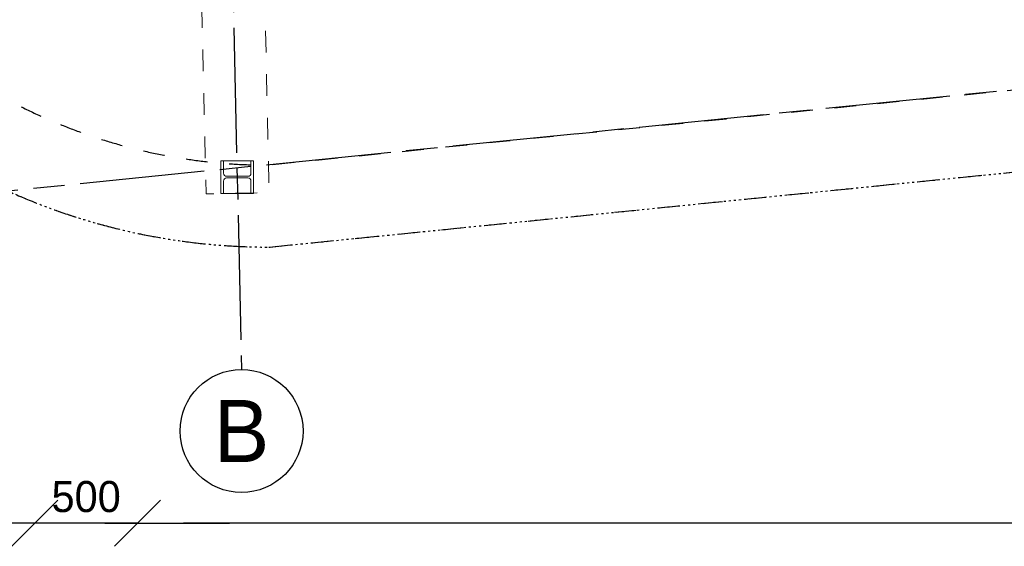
# Model space of a CAD drawing. Header units: millimetres. Extents: x -39200 to 51213, y -35420 to 51000.
# Tile 25 of 178: x -7286 to -2481, y -15694 to -13124. Entities that reach past the tile are written whole.
import ezdxf

# ---------------------------------------------------------------- set-up
doc = ezdxf.new("R2010")
doc.units = ezdxf.units.MM
doc.header["$LTSCALE"] = 100
doc.header["$PDMODE"] = 1
doc.header["$PDSIZE"] = -2
for name, pattern in [('[LS] ISO-08 Long Dashed Short Dashed', [9.144, 6.096, -0.762, 1.524, -0.762]), ('[LS] Type-1', [2.12, 1.06, -1.06]), ('HIDDEN2', [0.25, 0.1, -0.15])]:
    doc.linetypes.add(name, pattern=pattern)
doc.layers.get('0').update_dxf_attribs({"lineweight": 5})
doc.layers.add('Constructie _ STAAL', color=6, linetype='Continuous', lineweight=5, true_color=0xff00ff)
for name, color, linetype, lineweight in [('Geen', 7, 'Continuous', 9), ('Maatlijnen', 7, 'Continuous', 9), ('none', 7, 'Continuous', 13)]:
    doc.layers.add(name, color=color, linetype=linetype, lineweight=lineweight)
doc.styles.add('Century Gothic', font='Century-Gothic_9791.ttf')
doc.dimstyles.new('Arch', dxfattribs={"dimtxt": 101.056134, "dimasz": 224.482422, "dimexe": 317.5, "dimexo": 158.75, "dimgap": 158.75, "dimtad": 1, "dimdec": 4, "dimtxsty": 'Century Gothic', "dimblk": 'VW_SLASH-2', "dimblk1": 'VW_SLASH-2', "dimblk2": 'VW_SLASH-2', "dimcen": 0, "dimdle": 158.75, "dimazin": 0, "dimtfac": 1, "dimtdec": 4, "dimtix": 1, "dimtmove": 0, "dimatfit": 0, "dimldrblk": 'VW_FILLEDARROW', "dimfxl": 1, "dimfrac": 2, "dimtolj": 1, "dimarcsym": 0})

# ---------------------------------------------------------------- blocks, each defined once
blk = doc.blocks.new('Groep-1')
at = {"layer": 'Geen', "color": 5, "linetype": '[LS] ISO-08 Long Dashed Short Dashed', "lineweight": 25, "true_color": 0x0000ff, "transparency": 33554687}
for p, q in [((-6947.1, 17917.9), (-6203.4, -14831.6)), ((11810.6, -12029.2), (-9230, -14150.8))]:
    blk.add_line(p, q, dxfattribs=at)
at = {"layer": 'Geen', "color": 5, "linetype": 'Continuous', "lineweight": 25, "true_color": 0x0000ff, "transparency": 33554687}
blk.add_circle((-6203.4, -15131.6), 300, dxfattribs=at)
at = {"layer": 'Geen', "color": 5, "true_color": 0x0000ff, "transparency": 33554687, "insert": (-6203.4, -15131.6), "char_height": 303.2, "attachment_point": 5, "line_spacing_factor": 1.026243, "style": 'Century Gothic'}
blk.add_mtext('B', dxfattribs=at)
blk = doc.blocks.new('Groep-2')
at = {"layer": 'Constructie _ STAAL', "color": 7, "transparency": 33554546}
blk.add_blockref('Groep-1', (0, 0), dxfattribs=at)
blk = doc.blocks.new('VW_SLASH-2')
at = {"color": 0, "linetype": 'ByBlock', "lineweight": -2, "transparency": 16777216}
blk.add_line((0.707, 0), (-1, 0), dxfattribs=at)
at = {"color": 0, "linetype": 'Continuous', "lineweight": 20, "transparency": 16777216, "flags": 128}
blk.add_lwpolyline([(0.5, 0.5), (-0.5, -0.5)], dxfattribs=at)
blk = doc.blocks.new('*D363')
at = {"layer": 'Defpoints', "color": 0, "transparency": 33554687}
for p in [(-7211.8, 11950.5), (-6711.8, -10049.5), (-7211.8, -15582.1)]:
    blk.add_point(p, dxfattribs=at)
at = {"layer": 'Maatlijnen', "color": 0, "lineweight": -2, "transparency": 33554687}
for p, q in [((-7436.3, -15582.1), (-7660.7, -15582.1)), ((-6711.8, -15582.1), (-7211.8, -15582.1)), ((-6487.3, -15582.1), (-6262.8, -15582.1))]:
    blk.add_line(p, q, dxfattribs=at)
at = {"layer": 'Maatlijnen', "color": 0, "lineweight": -2, "xscale": 224.482421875, "yscale": 224.482421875, "zscale": 224.482421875}
blk.add_blockref('VW_SLASH-2', (-7211.8, -15582.1), dxfattribs=at)
at = {"layer": 'Maatlijnen', "color": 0, "lineweight": -2, "xscale": 224.482421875, "yscale": 224.482421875, "zscale": 224.482421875, "rotation": 180}
blk.add_blockref('VW_SLASH-2', (-6711.8, -15582.1), dxfattribs=at)
at = {"layer": 'Maatlijnen', "color": 0, "lineweight": 9, "transparency": 33554687, "insert": (-6961.8, -15452.5), "char_height": 151.58, "attachment_point": 5, "style": 'Century Gothic'}
blk.add_mtext('\\A1;500', dxfattribs=at)
blk = doc.blocks.new('VW_FILLEDARROW')
at = {"color": 0, "linetype": 'Continuous', "lineweight": 5, "transparency": 16777216, "flags": 128}
blk.add_lwpolyline([(-1.414, 0.379), (0, 0), (-1.414, -0.379)], close=True, dxfattribs=at)
blk = doc.blocks.new('*D364')
at = {"layer": 'Defpoints', "color": 0, "transparency": 33554687}
for p in [(-6711.8, -10049.5), (9988.2, -10050.8), (-6711.8, -15582.1)]:
    blk.add_point(p, dxfattribs=at)
at = {"layer": 'Maatlijnen', "color": 0, "lineweight": -2, "transparency": 33554687}
blk.add_line((9763.7, -15582.1), (-6487.3, -15582.1), dxfattribs=at)
at = {"layer": 'Maatlijnen', "color": 0, "lineweight": -2, "xscale": 224.482421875, "yscale": 224.482421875, "zscale": 224.482421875, "rotation": 180}
blk.add_blockref('VW_SLASH-2', (-6711.8, -15582.1), dxfattribs=at)
at = {"layer": 'Maatlijnen', "color": 0, "lineweight": -2, "xscale": 224.482421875, "yscale": 224.482421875, "zscale": 224.482421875}
blk.add_blockref('VW_SLASH-2', (9988.2, -15582.1), dxfattribs=at)
at = {"layer": 'Maatlijnen', "color": 0, "lineweight": 9, "transparency": 33554687, "insert": (1638.2, -15452.5), "char_height": 151.58, "attachment_point": 5, "style": 'Century Gothic'}
blk.add_mtext('\\A1;16700', dxfattribs=at)
blk = doc.blocks.new('Breedflensprofiel-9')
at = {"layer": 'Constructie _ STAAL', "color": 22, "linetype": 'Continuous', "lineweight": 9, "true_color": 0xdd1d1d, "transparency": 33554687, "flags": 128}
blk.add_lwpolyline([(-80, -160), (-80, -147), (-19, -147, 0.414214), (-4, -132), (-4, -28, 0.414214), (-19, -13), (-80, -13), (-80, 0), (80, 0), (80, -13), (19, -13, 0.414214), (4, -28), (4, -132, 0.414214), (19, -147), (80, -147), (80, -160)], format="xyb", close=True, dxfattribs=at)
at = {"layer": 'Constructie _ STAAL', "color": 22, "linetype": 'Continuous', "lineweight": 5, "true_color": 0xdd1d1d, "transparency": 33554687}
blk.add_point((0, -80), dxfattribs=at)
blk = doc.blocks.new('Groep-437')
at = {"layer": 'Constructie _ STAAL', "color": 22, "lineweight": 9, "true_color": 0xdd1d1d, "transparency": 33554687, "flags": 128}
blk.add_lwpolyline([(-6304.7, -13972.4), (-6304.7, -13812.4), (-6144.7, -13812.4), (-6144.7, -13972.4)], close=True, dxfattribs=at)
at = {"layer": 'Constructie _ STAAL', "color": 22, "true_color": 0xdd1d1d, "transparency": 33554687, "rotation": 90}
blk.add_blockref('Breedflensprofiel-9', (-6304.7, -13892.4), dxfattribs=at)
blk = doc.blocks.new('Groep-461')
at = {"layer": 'Constructie _ STAAL', "color": 6, "linetype": '[LS] Type-1', "lineweight": 9, "true_color": 0xff00ff, "transparency": 33554687, "flags": 128}
blk.add_lwpolyline([(-6532.5, -7135.1), (-6224.6, -7128.1), (-6068.5, -13967.6), (-6376.4, -13974.6)], close=True, dxfattribs=at)
at = {"layer": 'Constructie _ STAAL', "color": 22, "true_color": 0xdd1d1d, "transparency": 33554687}
blk.add_blockref('Groep-437', (0, 0), dxfattribs=at)
blk = doc.blocks.new('Groep-541')
at = {"layer": 'none', "color": 7, "linetype": '[LS] Type-1', "lineweight": 25, "transparency": 33554564, "flags": 128}
for points in [[(-9170.4, -11126.9), (-9170.4, -11133.8, 0.414214), (-6070.4, -14233.8), (-6065.4, -14233.8), (8437, -12771.5, 0.413735), (11532, -9671.5), (11532, -9667.8), (10032, 10332.2, 0.413685), (7932, 12428.5), (-4568, 12428.5, 0.413234), (-6668, 10335.5)], [(-8770.3, -11154.1, 0.410427), (-6085.1, -13833.8), (8416.6, -12371.6), (8436.4, -12371.5, 0.412549), (11131.9, -9682.5), (9632, 10316.9), (9632, 10331.5, 0.413685), (7932, 12028.5), (-4568, 12028.5, 0.413234), (-6268, 10334.1), (-6268.1, 10307.1), (-8770.3, -11154.1)], [(-8770.3, -11154.1, 0.410427), (-6085.1, -13833.8), (8416.6, -12371.6), (8436.4, -12371.5, 0.412549), (11131.9, -9682.5), (9632, 10316.9), (9632, 10331.5, 0.413685), (7932, 12028.5), (-4568, 12028.5, 0.413234), (-6268, 10334.1), (-6268.1, 10307.1), (-8770.3, -11154.1)]]:
    blk.add_lwpolyline(points, format="xyb", close=True, dxfattribs=at)
at = {"layer": 'none', "color": 7, "linetype": 'HIDDEN2', "lineweight": 25, "transparency": 33554564, "flags": 128}
blk.add_lwpolyline([(-4611.9, -12149.1, -0.413987), (-6711.7, -10051.4), (-6885.6, -2400.8), (-7092.4, 6696.1), (-9170.4, -11126.9), (-9170.4, -11133.8, 0.414214), (-6070.4, -14233.8), (-6065.4, -14233.8), (8437, -12771.5, 0.413735), (11532, -9671.5), (11532, -9667.8), (10755.3, 688), (9988.1, -10052.7, -0.41371), (7888.1, -12149.1)], format="xyb", close=True, dxfattribs=at)
blk = doc.blocks.new('*D921')
at = {"layer": 'Defpoints', "color": 0, "transparency": 33554687}
for p in [(-7211.8, 11950.5), (-6711.8, -10049.5), (-7211.8, -15582.1)]:
    blk.add_point(p, dxfattribs=at)
at = {"layer": 'Maatlijnen', "color": 0, "lineweight": -2, "transparency": 33554687}
for p, q in [((-7436.3, -15582.1), (-7660.7, -15582.1)), ((-6711.8, -15582.1), (-7211.8, -15582.1)), ((-6487.3, -15582.1), (-6262.8, -15582.1))]:
    blk.add_line(p, q, dxfattribs=at)
at = {"layer": 'Maatlijnen', "color": 0, "lineweight": -2, "xscale": 224.482421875, "yscale": 224.482421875, "zscale": 224.482421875}
blk.add_blockref('VW_SLASH-2', (-7211.8, -15582.1), dxfattribs=at)
at = {"layer": 'Maatlijnen', "color": 0, "lineweight": -2, "xscale": 224.482421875, "yscale": 224.482421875, "zscale": 224.482421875, "rotation": 180}
blk.add_blockref('VW_SLASH-2', (-6711.8, -15582.1), dxfattribs=at)
at = {"layer": 'Maatlijnen', "color": 0, "lineweight": 9, "transparency": 33554687, "insert": (-6961.8, -15452.5), "char_height": 151.58, "attachment_point": 5, "style": 'Century Gothic'}
blk.add_mtext('\\A1;500', dxfattribs=at)
blk = doc.blocks.new('*D922')
at = {"layer": 'Defpoints', "color": 0, "transparency": 33554687}
for p in [(-6711.8, -10049.5), (9988.2, -10050.8), (-6711.8, -15582.1)]:
    blk.add_point(p, dxfattribs=at)
at = {"layer": 'Maatlijnen', "color": 0, "lineweight": -2, "transparency": 33554687}
blk.add_line((9763.7, -15582.1), (-6487.3, -15582.1), dxfattribs=at)
at = {"layer": 'Maatlijnen', "color": 0, "lineweight": -2, "xscale": 224.482421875, "yscale": 224.482421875, "zscale": 224.482421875, "rotation": 180}
blk.add_blockref('VW_SLASH-2', (-6711.8, -15582.1), dxfattribs=at)
at = {"layer": 'Maatlijnen', "color": 0, "lineweight": -2, "xscale": 224.482421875, "yscale": 224.482421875, "zscale": 224.482421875}
blk.add_blockref('VW_SLASH-2', (9988.2, -15582.1), dxfattribs=at)
at = {"layer": 'Maatlijnen', "color": 0, "lineweight": 9, "transparency": 33554687, "insert": (1638.2, -15452.5), "char_height": 151.58, "attachment_point": 5, "style": 'Century Gothic'}
blk.add_mtext('\\A1;16700', dxfattribs=at)
blk = doc.blocks.new('Breedflensprofiel-28')
at = {"layer": 'Constructie _ STAAL', "color": 22, "linetype": 'Continuous', "lineweight": 9, "true_color": 0xdd1d1d, "transparency": 33554687, "flags": 128}
blk.add_lwpolyline([(-80, -160), (-80, -147), (-19, -147, 0.414214), (-4, -132), (-4, -28, 0.414214), (-19, -13), (-80, -13), (-80, 0), (80, 0), (80, -13), (19, -13, 0.414214), (4, -28), (4, -132, 0.414214), (19, -147), (80, -147), (80, -160)], format="xyb", close=True, dxfattribs=at)
at = {"layer": 'Constructie _ STAAL', "color": 22, "linetype": 'Continuous', "lineweight": 5, "true_color": 0xdd1d1d, "transparency": 33554687}
blk.add_point((0, -80), dxfattribs=at)
blk = doc.blocks.new('Groep-781')
at = {"layer": 'Constructie _ STAAL', "color": 22, "lineweight": 9, "true_color": 0xdd1d1d, "transparency": 33554687, "flags": 128}
blk.add_lwpolyline([(-6304.7, -13972.4), (-6304.7, -13812.4), (-6144.7, -13812.4), (-6144.7, -13972.4)], close=True, dxfattribs=at)
at = {"layer": 'Constructie _ STAAL', "color": 22, "true_color": 0xdd1d1d, "transparency": 33554687, "rotation": 90}
blk.add_blockref('Breedflensprofiel-28', (-6304.7, -13892.4), dxfattribs=at)
blk = doc.blocks.new('Groep-808')
at = {"layer": 'Constructie _ STAAL', "color": 8, "linetype": '[LS] Type-1', "lineweight": 9, "true_color": 0x777777, "transparency": 33554687, "flags": 128}
blk.add_lwpolyline([(-6532.5, -7135.1), (-6224.6, -7128.1), (-6068.5, -13967.6), (-6376.4, -13974.6)], close=True, dxfattribs=at)
at = {"layer": 'Constructie _ STAAL', "color": 22, "true_color": 0xdd1d1d, "transparency": 33554687}
blk.add_blockref('Groep-781', (0, 0), dxfattribs=at)
blk = doc.blocks.new('Groep-890')
at = {"layer": 'none', "color": 7, "linetype": '[LS] Type-1', "lineweight": 25, "transparency": 33554564, "flags": 128}
for points in [[(-9170.4, -11126.9), (-9170.4, -11133.8, 0.414214), (-6070.4, -14233.8), (-6065.4, -14233.8), (8437, -12771.5, 0.413735), (11532, -9671.5), (11532, -9667.8), (10032, 10332.2, 0.413685), (7932, 12428.5), (-4568, 12428.5, 0.413234), (-6668, 10335.5)], [(-8770.3, -11154.1, 0.410427), (-6085.1, -13833.8), (8416.6, -12371.6), (8436.4, -12371.5, 0.412549), (11131.9, -9682.5), (9632, 10316.9), (9632, 10331.5, 0.413685), (7932, 12028.5), (-4568, 12028.5, 0.413234), (-6268, 10334.1), (-6268.1, 10307.1), (-8770.3, -11154.1)], [(-8770.3, -11154.1, 0.410427), (-6085.1, -13833.8), (8416.6, -12371.6), (8436.4, -12371.5, 0.412549), (11131.9, -9682.5), (9632, 10316.9), (9632, 10331.5, 0.413685), (7932, 12028.5), (-4568, 12028.5, 0.413234), (-6268, 10334.1), (-6268.1, 10307.1), (-8770.3, -11154.1)]]:
    blk.add_lwpolyline(points, format="xyb", close=True, dxfattribs=at)
at = {"layer": 'none', "color": 7, "linetype": 'HIDDEN2', "lineweight": 25, "transparency": 33554564, "flags": 128}
blk.add_lwpolyline([(-4611.9, -12149.1, -0.413987), (-6711.7, -10051.4), (-6885.6, -2400.8), (-7092.4, 6696.1), (-9170.4, -11126.9), (-9170.4, -11133.8, 0.414214), (-6070.4, -14233.8), (-6065.4, -14233.8), (8437, -12771.5, 0.413735), (11532, -9671.5), (11532, -9667.8), (10755.3, 688), (9988.1, -10052.7, -0.41371), (7888.1, -12149.1)], format="xyb", close=True, dxfattribs=at)
blk = doc.blocks.new('Groep-1462')
at = {"layer": 'Geen', "color": 5, "linetype": '[LS] ISO-08 Long Dashed Short Dashed', "lineweight": 5, "true_color": 0x0000ff, "transparency": 33554687}
for p, q in [((-6947.1, 17917.9), (-6203.4, -14831.6)), ((11810.6, -12029.2), (-9230, -14150.8))]:
    blk.add_line(p, q, dxfattribs=at)
at = {"layer": 'Geen', "color": 5, "linetype": 'Continuous', "lineweight": 5, "true_color": 0x0000ff, "transparency": 33554687}
blk.add_circle((-6203.4, -15131.6), 300, dxfattribs=at)
at = {"layer": 'Geen', "color": 5, "true_color": 0x0000ff, "transparency": 33554687, "insert": (-6203.4, -15131.6), "char_height": 303.2, "attachment_point": 5, "line_spacing_factor": 1.026243, "style": 'Century Gothic'}
blk.add_mtext('B', dxfattribs=at)
blk = doc.blocks.new('Groep-1463')
at = {"layer": 'Constructie _ STAAL', "color": 7, "transparency": 33554546}
blk.add_blockref('Groep-1462', (0, 0), dxfattribs=at)

msp = doc.modelspace()

# ---------------------------------------------------------------- block references
at = {"layer": 'Constructie _ STAAL', "color": 7, "transparency": 33554546}
for name in ['Groep-2', 'Groep-1463', 'Groep-461', 'Groep-808']:
    msp.add_blockref(name, (0, 0), dxfattribs=at)
at = {"layer": 'Geen', "color": 7, "transparency": 33554564}
for name in ['Groep-541', 'Groep-890']:
    msp.add_blockref(name, (0, 0), dxfattribs=at)

# ---------------------------------------------------------------- dimensions: what is measured, and where the dimension line sits
at = {"layer": 'Maatlijnen', "color": 5, "lineweight": 9, "true_color": 0x0000ff, "transparency": 33554687}
for base, p1, p2, picture, middle in [((-7211.8, -15582.1), (-6711.8, -10049.5), (-7211.8, 11950.5), '*D363', (-6961.8, -15452.5)), ((-7211.8, -15582.1), (-6711.8, -10049.5), (-7211.8, 11950.5), '*D921', (-6961.8, -15452.5)), ((-6711.8, -15582.1), (9988.2, -10050.8), (-6711.8, -10049.5), '*D364', (1638.2, -15452.5)), ((-6711.8, -15582.1), (9988.2, -10050.8), (-6711.8, -10049.5), '*D922', (1638.2, -15452.5))]:
    dim = msp.add_linear_dim(base=base, p1=p1, p2=p2, dimstyle='Arch', override={"dimtxt": 151.584201, "dimgap": 50, "dimdec": 0, "dimpost": '<>', "dimtxsty": 'Century Gothic', "dimse1": 1, "dimse2": 1, "dimtmove": 2}, dxfattribs=at)
    dim.commit()
    dim.dimension.update_dxf_attribs({"geometry": picture, "text_midpoint": middle})

doc.saveas('drawing.dxf')
